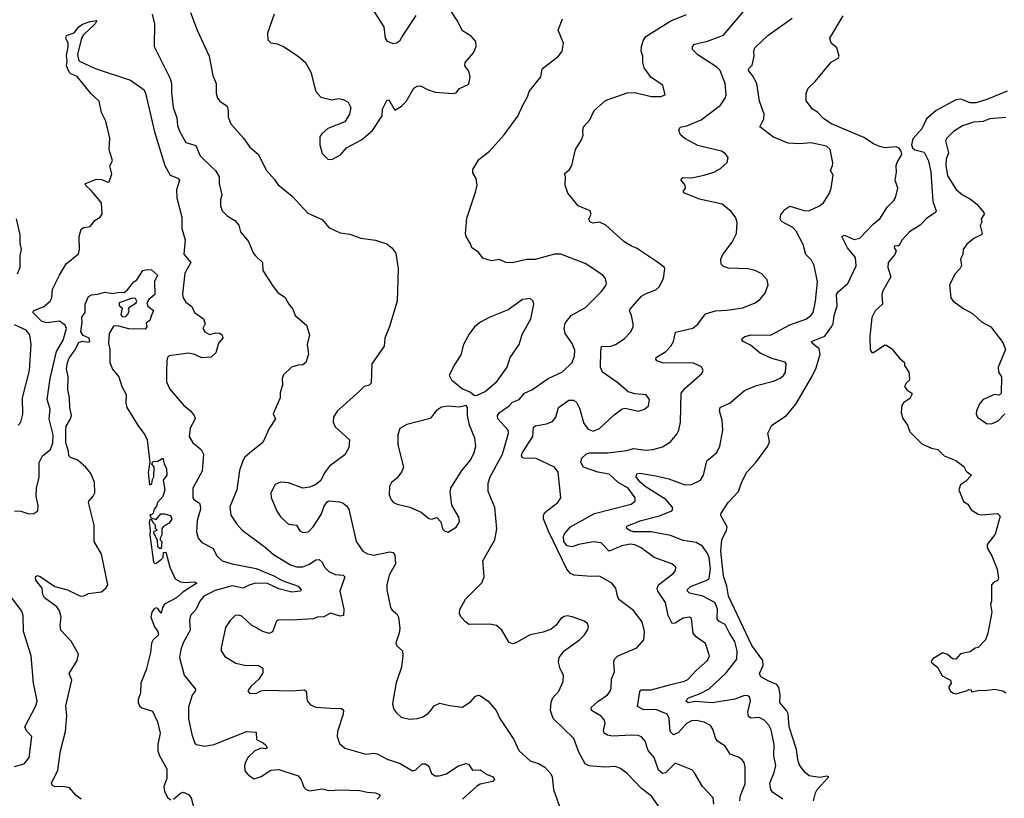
# Model space of a CAD drawing. Extents: x 2056909 to 2160450, y 827444 to 1016825.
# Tile 17 of 256: x 2080547 to 2086657, y 856151 to 860980. Entities that reach past the tile are written whole.
import ezdxf

# ---------------------------------------------------------------- set-up
doc = ezdxf.new("R2010")
doc.units = 0

msp = doc.modelspace()

# ---------------------------------------------------------------- linework, layer by layer
at = {"layer": '0CON10XD'}
for points in [[(2082485, 860112.5), (2082538.8, 860141.2), (2082575, 860186.2), (2082667.5, 860235), (2082736.6, 860293.4), (2082796.8, 860383.2), (2082798.8, 860425), (2082825, 860480), (2082835, 860482.5), (2082843.9, 860473.9), (2082875, 860420), (2082916.1, 860443.9), (2082945, 860472.5), (2082993.3, 860555), (2083011.2, 860568.8), (2083035, 860570), (2083077, 860547), (2083125, 860531.2), (2083235, 860523.3), (2083255, 860527.5), (2083276.4, 860553.6), (2083335, 860580), (2083342.5, 860625), (2083335, 860660), (2083310, 860695), (2083311.2, 860715), (2083363.3, 860775), (2083380, 860815), (2083377.5, 860845), (2083348.8, 860878.8), (2083295, 860911.2), (2083261.9, 860975), (2083173, 861113)], [(2081607.5, 861025), (2081648.8, 860915), (2081722.9, 860755), (2081745.6, 860635), (2081765.6, 860585), (2081766.9, 860525), (2081774.5, 860494.5), (2081788.8, 860475), (2081835, 860443.3), (2081841.9, 860415), (2081840, 860375), (2081857.5, 860335), (2081935.5, 860245.5), (2081975, 860190), (2082026.1, 860146.1), (2082078.6, 860045), (2082128.5, 859988.5), (2082148.8, 859958.8), (2082238.8, 859885), (2082335, 859781.2), (2082425, 859741.2), (2082465, 859691.2), (2082535, 859659.2), (2082595, 859650.8), (2082665, 859626), (2082755, 859613.8), (2082825, 859590), (2082855.9, 859565.9), (2082881.7, 859531.7), (2082895.8, 859435), (2082889.2, 859235), (2082842.3, 859077.7), (2082813.3, 859005), (2082809.2, 858955), (2082732.5, 858845), (2082728, 858725), (2082715.6, 858714.4), (2082684.3, 858705.7), (2082655, 858676.7), (2082517.9, 858552.1), (2082494.2, 858515), (2082491.9, 858485), (2082505, 858456), (2082592.9, 858375), (2082590, 858325), (2082565, 858281.2), (2082469.1, 858210.9), (2082439.1, 858170.9), (2082415, 858123.3), (2082383.3, 858095), (2082345, 858080.6), (2082305, 858074.4), (2082215, 858107.5), (2082165, 858111.2), (2082133, 858097), (2082106.2, 858045), (2082107.7, 858017.7), (2082141.9, 857931.9), (2082167.1, 857895), (2082215, 857851.9), (2082265, 857846.2), (2082285, 857810), (2082305, 857799.2), (2082340, 857805), (2082369.2, 857835), (2082418.3, 857911.7), (2082437, 857963), (2082455, 857990), (2082465, 857996.2), (2082530.8, 857990.8), (2082555, 857982), (2082576, 857965), (2082588.6, 857945), (2082634.2, 857745), (2082676.2, 857685), (2082705, 857668), (2082745, 857658.6), (2082845, 857679.2), (2082865.7, 857675.7), (2082875, 857660), (2082878.8, 857605), (2082839.2, 857535), (2082826.1, 857476.1), (2082826, 857445), (2082848.8, 857335), (2082857.7, 857317.7), (2082886.7, 857295), (2082898.8, 857275), (2082905.9, 857204.1), (2082902, 857175), (2082880.8, 857115), (2082887.7, 857097.7), (2082922, 857065), (2082924.2, 857035), (2082916, 856965), (2082882.4, 856867.6), (2082864, 856764), (2082860.8, 856735), (2082869.2, 856705), (2082882.6, 856682.6), (2082913.8, 856655), (2082965, 856642.9), (2083016.1, 856646.1), (2083045, 856654.3), (2083082.8, 856677.2), (2083095.4, 856694.6), (2083119.2, 856725), (2083155, 856741.4), (2083215, 856726.2), (2083295, 856716.7), (2083347.3, 856752.7), (2083375.9, 856784.1), (2083395, 856790), (2083407, 856787), (2083455, 856753.8), (2083502.9, 856695), (2083526.3, 856646.3), (2083612.5, 856515), (2083645, 856447.5), (2083713.9, 856383.9), (2083766.6, 856366.6), (2083805.4, 856345.4), (2083843.4, 856303.4), (2083850.6, 856285), (2083858.6, 856205), (2083908.6, 856065)], [(2083005, 861006.7), (2082923.8, 860885), (2082905, 860846.7), (2082885, 860833.8), (2082865, 860830), (2082830, 860845), (2082817.5, 860865), (2082808.8, 860935), (2082749.3, 861029.3)], [(2085014.7, 856135), (2085020.4, 856169.6), (2085049.3, 856240.7), (2085048.9, 856345), (2085043.2, 856373.2), (2085030.9, 856390.9), (2085007.4, 856407.4), (2084955, 856426), (2084924.2, 856475), (2084878, 856505), (2084865, 856526.7), (2084849.1, 856579.1), (2084832.7, 856602.7), (2084793.6, 856623.6), (2084744.6, 856634.6), (2084715, 856631.8), (2084684.5, 856615), (2084635, 856560), (2084605, 856544.5), (2084582.7, 856565), (2084577.2, 856647.2), (2084563.9, 856673.9), (2084495, 856703.1), (2084420.9, 856700.9), (2084380.2, 856720.2), (2084395.5, 856814.5), (2084403.8, 856825), (2084465, 856824.2), (2084587.1, 856857.1), (2084672.6, 856877.4), (2084692.7, 856887.3), (2084745.6, 856945), (2084815.6, 857005), (2084827.5, 857035), (2084801.8, 857111.8), (2084745, 857153.3), (2084726.4, 857175), (2084716.4, 857266.4), (2084704.2, 857274.2), (2084665, 857269.1), (2084615, 857236.5), (2084595, 857235.8), (2084570.9, 857285), (2084554.5, 857365), (2084507.8, 857435), (2084503.1, 857455), (2084511.4, 857475), (2084602.5, 857545), (2084615.8, 857565), (2084618, 857585), (2084593.3, 857605), (2084484.6, 857644.6), (2084402.5, 857705), (2084365, 857723.1), (2084335, 857726.8), (2084283.6, 857716.3), (2084205, 857683.8), (2084156, 857736), (2084107.8, 857742.2), (2084015, 857726), (2083975, 857710.7), (2083945, 857716.9), (2083923.5, 857745), (2083920.9, 857775), (2083928.2, 857791.8), (2083965.3, 857834.7), (2084112.9, 857917.1), (2084342, 857975), (2084365.4, 857994.6), (2084365.7, 858014.3), (2084322.9, 858075), (2084260.6, 858110.6), (2084205, 858161), (2084134.7, 858174.7), (2084044.6, 858204.6), (2084029.1, 858235), (2084035, 858261.6), (2084065, 858287), (2084085, 858294.2), (2084195, 858293.2), (2084315, 858308.8), (2084355, 858321.1), (2084435, 858311.2), (2084475.4, 858314.6), (2084535, 858332), (2084585, 858362), (2084625, 858408.8), (2084637.1, 858435), (2084646.6, 858483.4), (2084652.2, 858665), (2084675.4, 858694.6), (2084778.8, 858785), (2084788.8, 858805), (2084776.8, 858826.8), (2084729.1, 858849.1), (2084535, 858852.7), (2084501.2, 858865), (2084494, 858875), (2084497.5, 858885), (2084557.3, 858922.7), (2084587.8, 858955), (2084604.5, 858985), (2084617.1, 859042.9), (2084725, 859068.1), (2084755, 859092.5), (2084803.3, 859156.7), (2084865, 859174.4), (2084935, 859177.8), (2085035, 859193.5), (2085111.2, 859225), (2085138.8, 859245), (2085173.8, 859285), (2085191.2, 859335), (2085185, 859367.5), (2085151.2, 859405), (2085110, 859425), (2085065, 859435.6), (2084945, 859438.6), (2084915, 859449.2), (2084900, 859465), (2084897.5, 859495), (2084910.6, 859525), (2084968.8, 859601.2), (2084994.4, 859655), (2084998.3, 859721.7), (2084991.7, 859751.7), (2084961.3, 859791.3), (2084905, 859835.9), (2084765, 859868.2), (2084672.5, 859905), (2084663.3, 859915), (2084678.8, 859935), (2084676.7, 859955), (2084650.8, 859985), (2084654, 859995), (2084665, 860000.8), (2084715, 860000), (2084794.6, 860015.4), (2084855, 860034.5), (2084895, 860058), (2084937.5, 860095), (2084943.3, 860125), (2084925, 860150), (2084902.5, 860165), (2084755, 860200.8), (2084673.4, 860243.4), (2084646.8, 860266.8), (2084636.7, 860295), (2084645, 860314), (2084687.4, 860322.6), (2084775, 860358.9), (2084895, 860450.8), (2084925, 860493.8), (2084931.4, 860515), (2084924.4, 860585), (2084892.9, 860665), (2084872.5, 860685), (2084755, 860762.5), (2084721.2, 860795), (2084722.5, 860815), (2084735, 860827.8), (2084815, 860846.4), (2084915, 860883.5), (2085039.1, 861030.9)], [(2080515, 857934.3), (2080555, 857931.4), (2080605, 857916), (2080635, 857916.7), (2080660, 857935), (2080663, 857967), (2080648.8, 858025), (2080652.5, 858075), (2080667.3, 858142.7), (2080668.1, 858235), (2080688.9, 858275), (2080739.4, 858315), (2080752.1, 858355), (2080754.5, 858405.5), (2080730, 858505), (2080736.9, 858565), (2080717.1, 858625), (2080735.9, 858755), (2080776.6, 858923.4), (2080817.8, 858992.2), (2080838.5, 859065), (2080830.5, 859085), (2080795, 859111.1), (2080715, 859101.2), (2080685, 859107.8), (2080629.5, 859165), (2080635, 859177.5), (2080695, 859200.4), (2080735.7, 859234.3), (2080745.9, 859255), (2080751.9, 859308.1), (2080793.8, 859395), (2080835, 859466.9), (2080911.7, 859528.3), (2080919.2, 859555), (2080916, 859635), (2080929.7, 859680.3), (2080945, 859692), (2080985, 859696.7), (2081015, 859737.5), (2081047.5, 859755), (2081060, 859775), (2081054.2, 859845), (2080991.7, 859921.7), (2080956, 859955), (2080956.7, 859965), (2081025, 859991.2), (2081055, 859989.4), (2081095, 859972), (2081102.5, 859975), (2081120, 860025), (2081107, 860073), (2081123.3, 860105), (2081102, 860175), (2081106.2, 860245), (2081095, 860300), (2081080, 860355), (2081055.7, 860405), (2081041.4, 860475), (2080990.8, 860520.8), (2080905, 860627.1), (2080865, 860644.2), (2080855.4, 860655.4), (2080837.3, 860695), (2080841.5, 860725), (2080837.7, 860757.7), (2080848.8, 860811.2), (2080847.3, 860835), (2080834.6, 860865), (2080838.3, 860881.7), (2080885, 860899.4), (2080914.6, 860935.4), (2080937.8, 860952.2), (2080985, 860970), (2081025.7, 860975.7), (2081015.6, 860955), (2080944.1, 860885.9), (2080930.5, 860865), (2080907.1, 860765), (2080914.4, 860725), (2081015, 860677.5), (2081235, 860606.2), (2081319.1, 860545), (2081328.7, 860525), (2081384, 860285), (2081447.6, 860075), (2081480.9, 860015), (2081527.6, 859997.6), (2081538.7, 859985), (2081520.5, 859925), (2081522.4, 859875), (2081552.7, 859755), (2081552.8, 859685), (2081574.6, 859615), (2081566.2, 859526.2), (2081610, 859475), (2081571.9, 859408.1), (2081557.4, 859277.4), (2081561.5, 859255), (2081577.8, 859227.8), (2081615, 859201.2), (2081632, 859165), (2081687.1, 859125), (2081698.2, 859095), (2081684.3, 859065), (2081695.6, 859045), (2081725, 859028.8), (2081765, 859038.2), (2081786.7, 859036.7), (2081804.3, 859025), (2081808.1, 859005), (2081780.9, 858975), (2081765.2, 858914.7), (2081735, 858888.2), (2081675, 858882.9), (2081633.4, 858903.4), (2081595, 858911.8), (2081475, 858895.5), (2081465.3, 858884.7), (2081461.4, 858865), (2081459.3, 858799.3), (2081458.1, 858735), (2081478.8, 858688.8), (2081565, 858587.5), (2081605, 858556.2), (2081630.8, 858525), (2081636.2, 858505), (2081605, 858447.5), (2081599.2, 858395), (2081621.2, 858355), (2081674.2, 858314.2), (2081688.6, 858285), (2081680.3, 858179.7), (2081622.2, 858075), (2081621.2, 858015), (2081627.5, 858005), (2081662.7, 857982.7), (2081667.9, 857967.9), (2081668.4, 857945), (2081649, 857875), (2081645.4, 857805), (2081655, 857764.2), (2081676.8, 857736.8), (2081745, 857702), (2081770, 857655), (2081804, 857625), (2081865.2, 857605.2), (2082015, 857575.8), (2082125, 857530.7), (2082175, 857502.2), (2082275, 857467.3), (2082294.4, 857445), (2082290, 857435), (2082235, 857429.4), (2082155, 857450.5), (2082085, 857482.8), (2082012.5, 857485), (2081974.4, 857475), (2081935, 857453.9), (2081865, 857468.2), (2081759.4, 857440.6), (2081690, 857405), (2081665.5, 857375), (2081642.9, 857325), (2081606.7, 857285), (2081600.9, 857255), (2081605.4, 857194.6), (2081561.1, 857115), (2081546.3, 857073.7), (2081539.3, 857025), (2081567.5, 856915), (2081638.3, 856828.3), (2081636.2, 856815), (2081618.3, 856791.7), (2081595, 856717.5), (2081595.3, 856645), (2081601.3, 856615), (2081615, 856547.5), (2081635, 856494.3), (2081645, 856485.7), (2081695, 856474.3), (2081755, 856484.3), (2081955, 856566.5), (2082015, 856562.5), (2082016.7, 856515), (2082058, 856495), (2082075, 856481.2), (2082083.3, 856465), (2082075, 856458.8), (2082045, 856462.9), (2082006, 856445), (2081965, 856405.7), (2081948.6, 856375), (2081942.7, 856352.7), (2081945, 856322.5), (2081966.7, 856295), (2082002.9, 856272.9), (2082045, 856285.8), (2082105, 856325.6), (2082155, 856329.2), (2082275, 856290), (2082294, 856265), (2082311.2, 856221.2), (2082325.7, 856205.7), (2082345, 856197.1), (2082425, 856210.8), (2082465, 856198.9), (2082535, 856204.1), (2082655, 856199.1), (2082705, 856190.4)], [(2081369.4, 861015), (2081382.9, 860955), (2081382, 860815), (2081481.4, 860615), (2081488.6, 860585), (2081488.3, 860528.3), (2081499.2, 860435), (2081522.4, 860372.4), (2081526.7, 860325), (2081541.9, 860285), (2081579.1, 860219.1), (2081640, 860200), (2081667.5, 860135), (2081735, 860070.6), (2081761.9, 860045), (2081784.3, 860005), (2081785.8, 859965), (2081801.2, 859895), (2081793.6, 859863.6), (2081793.3, 859825), (2081803.8, 859795), (2081834.2, 859764.2), (2081883.3, 859735), (2081908, 859705), (2081916.7, 859665), (2081966.2, 859605), (2081996.7, 859535), (2082010, 859515), (2082053.3, 859475), (2082056.7, 859425), (2082120, 859325), (2082148.3, 859288.3), (2082195, 859257.5), (2082217.5, 859215), (2082242.5, 859185), (2082257.5, 859145), (2082327.5, 859085), (2082346.1, 859026.1), (2082331.2, 858965), (2082340, 858905), (2082323.3, 858855), (2082305, 858838.8), (2082275, 858838), (2082234.3, 858825.7), (2082185, 858776.7), (2082176.2, 858755), (2082178.8, 858715), (2082163.9, 858666.1), (2082163.3, 858635), (2082120, 858535), (2082133.8, 858505), (2082094.7, 858445.3), (2082055, 858358.8), (2081985, 858302.5), (2081945, 858267.1), (2081932.5, 858245), (2081912.2, 858185), (2081895.6, 858065), (2081850.7, 857959.3), (2081858.3, 857908.3), (2081895, 857850.8), (2081927.5, 857815), (2082069.8, 857709.8), (2082122.7, 857662.7), (2082228.3, 857598.3), (2082265, 857586.2), (2082305, 857587.1), (2082345, 857602.7), (2082385, 857630.9), (2082405, 857631.5), (2082424.5, 857615), (2082438.1, 857585), (2082465, 857558.6), (2082505, 857540), (2082555.4, 857535.4), (2082565.4, 857525.4), (2082532.9, 857435), (2082558.5, 857325), (2082556.7, 857285), (2082535, 857280.8), (2082475, 857298.6), (2082434.1, 857275.9), (2082395, 857273.8), (2082367.5, 857265), (2082234.2, 857255.8), (2082155, 857258.8), (2082140.8, 857249.2), (2082116.5, 857183.5), (2082095, 857174.3), (2082056.4, 857186.4), (2081986, 857225), (2081925, 857280.8), (2081905, 857287.5), (2081885, 857284.2), (2081852.9, 857255), (2081825, 857210), (2081796.7, 857085), (2081798.1, 857065), (2081820.6, 857030.6), (2081888.9, 856988.9), (2081942.7, 856977.3), (2082030, 856975), (2082055, 856957.5), (2082055, 856930), (2082030.7, 856889.3), (2081981.2, 856845), (2081967.5, 856825), (2081962.5, 856815), (2081973, 856803), (2082015, 856802), (2082042.7, 856817.3), (2082075, 856822.5), (2082235, 856818.6), (2082314.4, 856824.4), (2082325.8, 856815), (2082330.8, 856755), (2082350.9, 856730.9), (2082385, 856717.1), (2082475, 856710.8), (2082545, 856708), (2082557.5, 856697.5), (2082555, 856672.5), (2082520, 856565), (2082518, 856535), (2082531.7, 856491.7), (2082565, 856462), (2082695, 856426), (2082745, 856430.8), (2082765, 856427.1), (2082826.7, 856395), (2082908.1, 856368.1), (2082985, 856321.9), (2083005, 856327.1), (2083045, 856364.4), (2083065, 856364.3), (2083085, 856351.2), (2083103.1, 856305), (2083125, 856290.6), (2083150.3, 856289.7), (2083195, 856303.3), (2083265, 856351.5), (2083315, 856368.1), (2083332.1, 856362.1), (2083356.7, 856325), (2083405, 856328.5), (2083448.5, 856298.5), (2083485, 856283.8), (2083493.8, 856265), (2083483.3, 856255), (2083405, 856238.2), (2083381.4, 856225), (2083295.7, 856145)], [(2082126.1, 861013.9), (2082084.3, 860895.7), (2082086.1, 860856.1), (2082105, 860836.7), (2082145, 860831.2), (2082185, 860813.8), (2082275, 860753.8), (2082321.2, 860715), (2082353.8, 860655), (2082376, 860565), (2082384.3, 860534.3), (2082415, 860500), (2082485, 860482.5), (2082525, 860491.2), (2082555, 860486), (2082585, 860468.8), (2082602, 860435), (2082594, 860395), (2082565, 860346.2), (2082460, 860305), (2082423.3, 860275), (2082408.8, 860255), (2082408.8, 860205), (2082425, 860150), (2082460, 860115), (2082485, 860112.5)], [(2084566.2, 856025), (2084466.7, 856165), (2084405, 856212), (2084317.5, 856305), (2084275, 856337.1), (2084245, 856347.8), (2084175, 856344.3), (2084081.7, 856351.7), (2084055.9, 856365.9), (2084016.7, 856436.7), (2083985, 856522), (2083857.3, 856647.3), (2083840.5, 856695), (2083845, 856746.7), (2083855.8, 856774.2), (2083893.1, 856815), (2083919.2, 856875), (2083921.4, 856915), (2083901.2, 856955), (2083890, 856995), (2083894.4, 857025), (2083924.7, 857065.3), (2084021.4, 857135), (2084052.5, 857165), (2084072.7, 857197.3), (2084076, 857215), (2084070, 857235), (2084050.3, 857250.3), (2083975, 857275.8), (2083945, 857282), (2083925, 857278.8), (2083904.1, 857265.9), (2083876.2, 857225), (2083845, 857200.8), (2083795, 857180.8), (2083715, 857166), (2083626.7, 857115), (2083605, 857108.6), (2083585, 857118), (2083538, 857195), (2083505, 857222.5), (2083465, 857231.5), (2083335, 857230), (2083312.5, 857245), (2083285, 857276.2), (2083276.6, 857296.6), (2083277.4, 857322.6), (2083313.8, 857386.2), (2083415, 857488), (2083430, 857525), (2083427.1, 857552.9), (2083420.6, 857625), (2083495.4, 857754.6), (2083506.9, 857823.1), (2083496.5, 857955), (2083453.5, 858053.5), (2083453.9, 858105), (2083466.7, 858145), (2083543.7, 858285), (2083581.1, 858415), (2083577.5, 858435), (2083514.5, 858505), (2083512.1, 858525), (2083525, 858543.3), (2083584.6, 858585.4), (2083605, 858607.5), (2083645.7, 858624.3), (2083679.2, 858665), (2083725, 858685.6), (2083825.4, 858754.6), (2083915, 858795.7), (2083975.4, 858854.6), (2083990, 858895), (2083990.9, 858930.9), (2083975, 858972), (2083931.5, 859035), (2083925.4, 859065), (2083932.1, 859097.9), (2083968.1, 859145), (2084057.5, 859195), (2084155, 859292.5), (2084182.1, 859327.9), (2084187.5, 859345), (2084182.5, 859375), (2084165, 859395.7), (2084055, 859469.1), (2083905, 859526.4), (2083865, 859526.4), (2083745, 859492.5), (2083695, 859492.5), (2083602.7, 859472.7), (2083563.9, 859473.9), (2083525, 859493.8), (2083474.3, 859484.3), (2083421.7, 859501.7), (2083395, 859537.5), (2083352.5, 859565), (2083345, 859590), (2083317.5, 859635), (2083313.3, 859655), (2083321.7, 859748.3), (2083375, 859910), (2083386.2, 859955), (2083381.7, 859981.7), (2083380, 859995), (2083359.5, 860029.5), (2083358, 860052), (2083395.8, 860114.2), (2083462.5, 860165), (2083553.5, 860266.5), (2083638.5, 860381.5), (2083670.6, 860455), (2083699.1, 860500.9), (2083708, 860535), (2083781.2, 860625), (2083788.8, 860675), (2083890, 860755), (2083913.3, 860785), (2083921.2, 860835), (2083889.2, 860915), (2083916.2, 860985)], [(2084853.6, 856115), (2084850.6, 856155), (2084784, 856224), (2084735, 856310), (2084717.9, 856327.9), (2084615, 856368.6), (2084555, 856310), (2084535, 856305.6), (2084511.8, 856325), (2084484.6, 856404.6), (2084446.9, 856446.9), (2084428.9, 856505), (2084405, 856531.9), (2084385, 856540.5), (2084343.1, 856543.1), (2084225, 856537.3), (2084193.6, 856543.6), (2084174.3, 856555), (2084168.9, 856575), (2084180.5, 856615), (2084176.2, 856636.2), (2084155, 856660.6), (2084096.2, 856695), (2084093.9, 856713.9), (2084135, 856752.7), (2084195, 856792.5), (2084209.2, 856810.8), (2084217.3, 856835), (2084219.4, 856890.6), (2084238.9, 856935), (2084234.4, 856995), (2084238.6, 857015), (2084256.2, 857033.8), (2084283.9, 857046.1), (2084375.5, 857084.5), (2084420, 857135), (2084424.3, 857185), (2084409.4, 857245), (2084355, 857317.1), (2084265.8, 857385), (2084255.6, 857405), (2084245.6, 857455.6), (2084221.2, 857485), (2084145, 857528.9), (2084095, 857526.5), (2083985, 857535.5), (2083965, 857545.5), (2083943, 857573), (2083827.8, 857807.8), (2083797.3, 857885), (2083796.9, 857905), (2083806.3, 857923.7), (2083886, 857985), (2083905.8, 858014.2), (2083889.1, 858175), (2083865, 858204.6), (2083751.7, 858258.3), (2083675, 858260.6), (2083664.6, 858264.6), (2083661.1, 858275), (2083666.4, 858295), (2083732, 858395), (2083735, 858452.9), (2083747.6, 858462.4), (2083816.8, 858473.2), (2083852.3, 858487.7), (2083874.5, 858515), (2083891.1, 858575), (2083955, 858621.4), (2083985, 858620), (2084005, 858604.2), (2084021.7, 858571.7), (2084047.5, 858475), (2084075, 858440.6), (2084105, 858427.5), (2084145, 858445.8), (2084235, 858529.2), (2084285, 858566), (2084305, 858570), (2084387, 858553), (2084425, 858564.3), (2084449.2, 858585), (2084455.6, 858625), (2084435, 858654), (2084365, 858659.2), (2084322.1, 858672.1), (2084258.3, 858728.3), (2084164.5, 858794.5), (2084150.8, 858825), (2084152.4, 858922.4), (2084157.5, 858952.5), (2084215, 858954.5), (2084245, 858966.7), (2084298.8, 859001.2), (2084340, 859045), (2084352.9, 859075), (2084352.9, 859095), (2084343.1, 859145), (2084330.6, 859175), (2084334.3, 859185), (2084406, 859265), (2084435, 859282.9), (2084495, 859305.8), (2084515, 859324.2), (2084542, 859375), (2084550, 859435), (2084545.9, 859445.9), (2084505.6, 859475.6), (2084375, 859563.3), (2084342.5, 859575), (2084295, 859603.8), (2084183.3, 859705), (2084145, 859723.8), (2084105, 859719.2), (2084085, 859726.2), (2084078, 859745), (2084093.8, 859775), (2084086.7, 859795), (2084012.5, 859825), (2083948, 859905), (2083931.2, 859955), (2083933.3, 860005), (2083927.5, 860025), (2083958.3, 860051.7), (2083973.3, 860075), (2083996.7, 860175), (2084033.3, 860235), (2084043.3, 860265), (2084041.7, 860288.3), (2084046.2, 860315), (2084085, 860360), (2084111.9, 860418.1), (2084181.3, 860478.7), (2084316.1, 860526.1), (2084365, 860529.2), (2084465, 860504.4), (2084525.7, 860504.3), (2084552.5, 860515), (2084538.8, 860575), (2084465, 860621.2), (2084422.1, 860682.1), (2084414.3, 860715), (2084414.2, 860755), (2084404, 860785), (2084405.8, 860815), (2084417, 860853), (2084432, 860875), (2084587.8, 860972.2), (2084685, 861012.2)], [(2085472.9, 856135), (2085484.4, 856185), (2085496.4, 856205), (2085568.8, 856285), (2085555, 856289.2), (2085510.6, 856280.6), (2085445, 856290.8), (2085420.9, 856310.9), (2085386.8, 856356.8), (2085375, 856392.5), (2085367.5, 856455), (2085322.1, 856595), (2085315.3, 856675.3), (2085305.9, 856695.9), (2085264.5, 856745), (2085265.5, 856795), (2085258.3, 856838.3), (2085245, 856857.3), (2085195, 856876.9), (2085146.2, 856905), (2085138, 856925), (2085159.5, 856975), (2085158.7, 857005), (2085089.4, 857099.4), (2084944.7, 857405), (2084935, 857467.5), (2084915, 857528.8), (2084898.6, 857685), (2084904.7, 857755), (2084933.5, 857815), (2084937.1, 857835), (2084896.7, 857905), (2084896.7, 857915), (2084944, 857985), (2085006.9, 858053.1), (2085028.2, 858115), (2085058.4, 858175), (2085115.8, 858234.2), (2085189.1, 858335), (2085198.9, 858365), (2085189.2, 858415), (2085213.3, 858465), (2085305, 858525.6), (2085363.7, 858596.3), (2085462.4, 858765), (2085488.2, 858821.8), (2085514.2, 858905), (2085508.2, 858938.2), (2085464.4, 858975), (2085460, 858985), (2085542.1, 859017.9), (2085585.2, 859074.8), (2085594.8, 859095.2), (2085600.6, 859145), (2085620, 859205), (2085615, 859275.6), (2085627.1, 859295), (2085686.7, 859345), (2085736.4, 859453.6), (2085733.9, 859505), (2085683.2, 859565), (2085647.5, 859635), (2085665, 859644.4), (2085725, 859617.9), (2085760, 859625), (2085845.8, 859714.2), (2085884.5, 859745), (2085930.9, 859819.1), (2085970.3, 859859.7), (2085981.2, 859875), (2085995.8, 859935), (2085980, 859985), (2085987.1, 860035), (2085985.6, 860075.6), (2085990.8, 860095), (2086021.3, 860145), (2086017.1, 860165), (2086005, 860182.7), (2085985, 860192.3), (2085915.7, 860185.8), (2085885, 860193.4), (2085845, 860210.9), (2085785, 860250.3), (2085584, 860335), (2085536.2, 860365), (2085496.8, 860406.8), (2085466.7, 860425), (2085427, 860477), (2085426.7, 860525), (2085440, 860555), (2085483.9, 860596.1), (2085582.3, 860717.7), (2085625, 860742.5), (2085632.5, 860755), (2085617.5, 860805), (2085583.3, 860835), (2085573.8, 860865), (2085656, 861005)], [(2085118.2, 858711.8), (2085225, 858739.4), (2085265, 858758), (2085285.5, 858774.5), (2085298.8, 858795), (2085303.3, 858845), (2085296, 858856), (2085215, 858878.2), (2085141.5, 858911.5), (2085081.9, 858961.9), (2085036.7, 858985), (2085028.8, 858995), (2085032, 859005), (2085046.2, 859015), (2085085, 859026.1), (2085206.6, 859023.4), (2085325, 859087.1), (2085425, 859122.5), (2085455.3, 859144.7), (2085471.5, 859165), (2085484.4, 859235), (2085497.1, 859355), (2085477.5, 859455), (2085459.3, 859489.3), (2085424.4, 859525), (2085408.6, 859585), (2085365, 859668.8), (2085345, 859692), (2085275, 859728.8), (2085265.6, 859745.6), (2085270.9, 859769.1), (2085295, 859803.4), (2085325, 859824.1), (2085415, 859796.1), (2085444.6, 859795.4), (2085506.1, 859823.9), (2085534, 859845), (2085572, 859905), (2085582, 859935), (2085593.8, 860015), (2085578.8, 860045), (2085591.2, 860075), (2085591.7, 860091.7), (2085576.7, 860175), (2085552.5, 860195), (2085455.7, 860215.7), (2085385, 860211.1), (2085315, 860215.5), (2085225, 860251.2), (2085140, 860315), (2085164, 860365), (2085166, 860395), (2085136.9, 860475), (2085121.6, 860585), (2085094.3, 860634.2), (2085068.6, 860665), (2085070, 860675), (2085092.7, 860697.3), (2085103.8, 860755), (2085102, 860785), (2085109.2, 860805), (2085188.3, 860881.7), (2085341, 860989)], [(2086675, 860537.9), (2086547.5, 860485), (2086482, 860465), (2086444.1, 860464.1), (2086386.5, 860486.5), (2086355, 860483.6), (2086233.6, 860416.4), (2086174.8, 860365.2), (2086145, 860303.8), (2086089.6, 860240.4), (2086081, 860205), (2086087.3, 860185), (2086102.2, 860172.2), (2086158.9, 860158.9), (2086186.1, 860105), (2086200.6, 860035), (2086213.1, 859853.1), (2086233.8, 859795), (2086230, 859785), (2086175, 859750), (2086134.7, 859705), (2086068.5, 859665), (2086023.3, 859615), (2086005, 859582.5), (2085995, 859576.7), (2085975, 859577.5), (2085972.5, 859565), (2085986.1, 859546.1), (2085978, 859525), (2085935.4, 859474.6), (2085933, 859443), (2085952, 859385), (2085901.1, 859295), (2085896.9, 859275), (2085900.8, 859215), (2085855, 859174.2), (2085835, 859133.3), (2085821.5, 859015), (2085825, 858932.5), (2085835, 858916.7), (2085845, 858916.7), (2085915, 858963.3), (2085925, 858962.5), (2085959.5, 858939.5), (2086003.6, 858883.6), (2086037.5, 858855), (2086037.5, 858835), (2086063.3, 858795), (2086067.5, 858755), (2086067, 858743), (2086047.5, 858725), (2086037.5, 858705), (2086052.5, 858685), (2086082.5, 858665), (2086083.3, 858655), (2086069.5, 858630.5), (2086033.1, 858606.9), (2086021.2, 858588.8), (2086016, 858545), (2086026, 858506), (2086055.7, 858465.7), (2086070, 858425), (2086145, 858350), (2086205, 858322), (2086243.6, 858313.6), (2086282.5, 858275), (2086355.9, 858245.9), (2086405, 858210), (2086420.7, 858180.7), (2086452.5, 858155), (2086415, 858116.2)], [(2086665, 860373.6), (2086565.4, 860364.6), (2086525, 860349.6), (2086465, 860344.1), (2086398.1, 860321.9), (2086342.2, 860287.8), (2086300, 860245), (2086291.3, 860228.7), (2086310, 860155), (2086295.6, 860115), (2086294.5, 860075.5), (2086305, 860012.5), (2086357.4, 859927.4), (2086396.2, 859895), (2086447.8, 859867.8), (2086485.5, 859835.5), (2086528.8, 859785), (2086531.2, 859775), (2086512.5, 859745), (2086516.2, 859725), (2086506.1, 859703.9), (2086518.8, 859655), (2086513.3, 859645), (2086466.8, 859623.2), (2086425, 859588.8), (2086401.2, 859555), (2086398.8, 859525), (2086384, 859495), (2086390, 859455), (2086380, 859435), (2086351.4, 859405), (2086316, 859335), (2086323.8, 859255), (2086338.8, 859235), (2086405, 859186.2), (2086458.8, 859158.8), (2086515, 859106.2), (2086573.3, 859075), (2086648.3, 858978.3), (2086663.3, 858935), (2086618, 858825), (2086621.2, 858795), (2086640, 858765), (2086637.5, 858665), (2086625, 858652.5), (2086595, 858656.7), (2086525, 858624), (2086502.4, 858597.6), (2086484.4, 858555), (2086482.2, 858535), (2086490, 858515), (2086546.2, 858476.2), (2086576.7, 858473.3), (2086617.9, 858492.1), (2086660.8, 858535)], [(2080533.1, 859405), (2080550.8, 859445), (2080550, 859515), (2080558, 859555), (2080550, 859595), (2080550, 859645), (2080527.1, 859745)], [(2080928, 856145), (2080895, 856171.2), (2080855.5, 856215.5), (2080815, 856224.4), (2080765, 856222), (2080750.6, 856230.6), (2080744.4, 856245), (2080784.5, 856325), (2080800, 856445), (2080831.5, 856565), (2080840, 856665), (2080833.3, 856725), (2080870, 856885), (2080854.2, 856925), (2080903.3, 857005), (2080912.2, 857045), (2080866.9, 857126.9), (2080803.2, 857193.2), (2080798.6, 857225), (2080804.2, 857275), (2080794, 857315), (2080778.2, 857338.2), (2080701.4, 857395), (2080691.4, 857415), (2080686.2, 857455), (2080647.5, 857505), (2080646.2, 857525), (2080655, 857533.8), (2080675, 857527.1), (2080765, 857464.3), (2080845, 857443.3), (2080925, 857404.6), (2080945, 857406.4), (2080975, 857421.2), (2081055, 857432.8), (2081082.3, 857455), (2081093.3, 857475), (2081055.1, 857665.1), (2081009.7, 857745), (2081009, 857845), (2080974.4, 857985), (2080975.6, 857995), (2081004.3, 858025.8), (2081013.4, 858045), (2081011.9, 858111.9), (2080988.2, 858165), (2080956.3, 858206.3), (2080905, 858250.5), (2080862.2, 858265), (2080852.2, 858275), (2080849.5, 858305), (2080833.3, 858355), (2080833.2, 858433.2), (2080835, 858458.6), (2080863.4, 858505), (2080868.9, 858525), (2080858.2, 858575), (2080857.3, 858635), (2080846.1, 858685), (2080848.5, 858765), (2080838.5, 858815), (2080844, 858854), (2080855, 858881.9), (2080890.1, 858929.9), (2080915, 858977.5), (2080935, 858985.6), (2080975, 858980), (2080982.5, 858985), (2080977.5, 859005), (2080941.4, 859021.4), (2080927.5, 859045), (2080935.8, 859105), (2080932, 859135), (2080953.3, 859165), (2080953.6, 859216.4), (2080975, 859262.5), (2080995, 859273.3), (2081033, 859277), (2081075, 859290), (2081125, 859281.2), (2081165, 859291.4), (2081195, 859288.1), (2081215.5, 859304.5), (2081255, 859353.8), (2081275, 859367.5), (2081312.5, 859425), (2081338.8, 859431.2), (2081365, 859429.2), (2081403.3, 859395), (2081383.9, 859356.1), (2081386, 859275), (2081348, 859245), (2081335.7, 859225), (2081343.2, 859203.2), (2081376.7, 859176.7), (2081362.3, 859142.3), (2081355.8, 859114.2), (2081332.5, 859097.5), (2081336.2, 859075), (2081325, 859060), (2081225, 859064), (2081155, 859081.9), (2081130.3, 859079.7), (2081102.5, 859035), (2081098.1, 858975), (2081106.8, 858935), (2081106.4, 858855), (2081123.8, 858813.8), (2081163.3, 858765), (2081181.9, 858705), (2081207.8, 858655), (2081205.5, 858605), (2081212.2, 858575), (2081281.6, 858461.6), (2081324.4, 858405), (2081337.8, 858375), (2081354, 858235), (2081344.4, 858174.4), (2081353.3, 858095), (2081368.3, 858101.7), (2081370.7, 858129.3), (2081380, 858145), (2081382.5, 858205), (2081367.5, 858225), (2081375, 858240), (2081405, 858242.5), (2081435, 858260), (2081443.3, 858225), (2081458.6, 858195), (2081460, 858155), (2081437.5, 858125), (2081448, 858065), (2081435, 858023.3), (2081402.5, 857985), (2081396.4, 857963.6), (2081382.5, 857945), (2081375, 857920), (2081365, 857910), (2081355, 857910), (2081361.7, 857891.7), (2081395, 857880), (2081423.8, 857916.2), (2081444, 857916), (2081483.3, 857905), (2081491.2, 857885), (2081475, 857856.7), (2081441.7, 857838.3), (2081430, 857825), (2081430, 857785), (2081420, 857765), (2081420, 857755), (2081430, 857745), (2081425, 857700), (2081415, 857700), (2081405, 857710), (2081401.7, 857751.7), (2081380, 857795), (2081381.7, 857808.3), (2081400, 857815), (2081390, 857825), (2081390, 857845), (2081375, 857860), (2081368.3, 857878.3), (2081355, 857880), (2081350.8, 857859.2), (2081357.5, 857815), (2081354.5, 857785), (2081376.9, 857615), (2081385, 857606.9), (2081395, 857610.6), (2081426.7, 857635), (2081436.7, 857645), (2081440, 857675), (2081455, 857677.5), (2081478.8, 857585), (2081512.4, 857512.4), (2081545, 857493.5), (2081575, 857489.1), (2081633, 857493), (2081647.5, 857485), (2081560.2, 857429.7), (2081520.6, 857395), (2081445.6, 857354.4), (2081433.5, 857335), (2081425, 857300), (2081405, 857328.9), (2081395, 857332.7), (2081379.1, 857325), (2081367.2, 857305), (2081361.9, 857275), (2081384.7, 857215), (2081404.6, 857185), (2081407.9, 857165), (2081375.7, 857134.2), (2081366.2, 857113.8), (2081358.5, 857055), (2081332.6, 856947.4), (2081298.8, 856865), (2081296.3, 856805), (2081283.5, 856765), (2081283.4, 856745), (2081291.2, 856725), (2081305, 856711.8), (2081371.8, 856691.8), (2081402.9, 856625), (2081418.1, 856555), (2081403.6, 856485), (2081405.5, 856445), (2081415.5, 856415), (2081461.4, 856335), (2081460.8, 856275), (2081441.1, 856225), (2081445, 856193.8), (2081467.5, 856155), (2081485, 856141.4)], [(2081185, 859137.5), (2081205, 859138.8), (2081220, 859155), (2081226.2, 859175), (2081222.5, 859187.5), (2081230, 859200), (2081270, 859225), (2081273.8, 859235), (2081265, 859251.2), (2081245, 859254), (2081163.8, 859225), (2081165, 859207.5), (2081183, 859193), (2081175, 859150), (2081185, 859137.5)], [(2083370, 858650), (2083385, 858652), (2083435, 858674.2), (2083510.6, 858739.4), (2083571.4, 858825), (2083590.6, 858885), (2083646.2, 858965), (2083665, 859027.5), (2083718.8, 859125), (2083738, 859215), (2083733.3, 859235), (2083715, 859251.2), (2083667.5, 859245), (2083578.3, 859181.7), (2083465, 859136), (2083405.8, 859104.2), (2083371.7, 859078.3), (2083338.8, 859035), (2083302, 858965), (2083285, 858902.5), (2083246.4, 858843.6), (2083212.5, 858775), (2083227, 858747), (2083295, 858690), (2083345, 858670), (2083370, 858650)], [(2080538, 858465), (2080555.5, 858484.5), (2080566.3, 858533.7), (2080564.7, 858635), (2080607.9, 858805), (2080619.2, 858965), (2080609.5, 859025), (2080588.6, 859055), (2080515, 859087)], [(2085282.2, 856145), (2085219.3, 856189.3), (2085208.5, 856205), (2085201.8, 856245), (2085228.8, 856311.2), (2085238.2, 856355), (2085226.4, 856415), (2085228, 856485), (2085209.3, 856575), (2085195.4, 856605), (2085166.8, 856636.8), (2085135, 856651.6), (2085085, 856649.2), (2085069.3, 856659.3), (2085064.6, 856685), (2085082.5, 856755), (2085075, 856779.2), (2085065, 856787.8), (2085045, 856789.1), (2084984.5, 856765.5), (2084845, 856743.5), (2084739.3, 856750.7), (2084694.4, 856744.4), (2084680, 856755), (2084697.5, 856775), (2084765, 856799.6), (2084825, 856830.7), (2084930.5, 856929.5), (2084997.7, 857015), (2084998.7, 857065), (2084985, 857124.2), (2084951.1, 857175), (2084925, 857228.6), (2084885, 857250.6), (2084875, 857264), (2084876.1, 857326.1), (2084861.3, 857365), (2084785, 857405.6), (2084702.8, 857422.8), (2084690, 857435), (2084689.4, 857445), (2084710, 857465), (2084807.4, 857502.6), (2084825.3, 857515), (2084833.7, 857575), (2084824.4, 857644.4), (2084815, 857670), (2084783.5, 857715), (2084745, 857738.4), (2084665, 857749.6), (2084585, 857780.3), (2084465, 857804.8), (2084355, 857804), (2084335, 857809.7), (2084314.5, 857825), (2084312.7, 857835), (2084318.5, 857841.5), (2084404.4, 857874.4), (2084516.2, 857903.8), (2084593.8, 857935), (2084600, 857945), (2084595, 857959.2), (2084555.5, 858005), (2084429.1, 858085), (2084395, 858114), (2084373.1, 858145), (2084376.4, 858163.6), (2084395, 858167.5), (2084495, 858150.8), (2084575, 858131.8), (2084675, 858095.4), (2084715, 858096.7), (2084772, 858125), (2084790.6, 858155), (2084810, 858245), (2084873.3, 858295), (2084890.8, 858335), (2084909.4, 858435), (2084905.6, 858495), (2084890, 858555), (2084894, 858575), (2084956, 858605), (2085045, 858680.8), (2085118.2, 858711.8)], [(2083205, 857802.5), (2083255, 857833.3), (2083276.2, 857865), (2083271.2, 857895), (2083228.8, 857968.8), (2083218.3, 858051.7), (2083222.2, 858075), (2083291.4, 858185), (2083345, 858248.8), (2083368.1, 858295), (2083378.6, 858335), (2083371.4, 858385), (2083338.6, 858465), (2083326.4, 858526.4), (2083325.8, 858575.8), (2083318.3, 858588.3), (2083275, 858578.1), (2083205, 858582.9), (2083165, 858578), (2083133, 858557), (2083095, 858506.2), (2082950.5, 858469.5), (2082905.7, 858444.3), (2082892.9, 858405), (2082894.4, 858344.4), (2082928, 858205), (2082916.2, 858175), (2082885.7, 858134.3), (2082855, 858110), (2082842.5, 858085), (2082840, 858035), (2082852.3, 858002.3), (2082866, 857986), (2082890, 857975), (2082967.9, 857957.9), (2083037.5, 857925), (2083085, 857886.7), (2083105, 857883.3), (2083135, 857892.5), (2083160, 857865), (2083171.7, 857821.7), (2083185, 857807.5), (2083205, 857802.5)], [(2086415, 858116.2), (2086383.8, 858095), (2086373.9, 858063.9), (2086403, 857993), (2086430, 857975), (2086450.7, 857940.7), (2086495, 857913.3), (2086515, 857910), (2086615, 857917.5), (2086631.7, 857901.7), (2086599.5, 857790.5), (2086550, 857725), (2086551.2, 857705), (2086580, 857655), (2086611.7, 857571.7), (2086620, 857515), (2086615, 857502.5), (2086589.3, 857490.7), (2086576.7, 857475), (2086576.7, 857375), (2086570, 857355), (2086578.8, 857305), (2086553.8, 857175), (2086540, 857135), (2086495, 857087.5), (2086475, 857082.5), (2086445, 857060), (2086385, 857047.5), (2086355, 857013.3), (2086335, 857016.7), (2086305, 857043.8), (2086275, 857053.8), (2086215, 857018.8), (2086203.8, 857005), (2086203.3, 856995), (2086242.5, 856965), (2086270.5, 856910.5), (2086322.5, 856885), (2086326.4, 856863.6), (2086312.5, 856845), (2086312.5, 856835), (2086322.5, 856815), (2086337.5, 856805), (2086355, 856798.8), (2086422.5, 856817.5), (2086437, 856827), (2086450, 856825), (2086455, 856812.5), (2086501.7, 856821.7), (2086535, 856820), (2086595, 856828.6), (2086647.3, 856817.3), (2086665.7, 856805.7)], [(2080515, 856348.6), (2080575, 856366), (2080605.8, 856405), (2080622, 856535), (2080589.7, 856569.7), (2080580, 856595), (2080646.9, 856725), (2080655.7, 856755.7), (2080632.5, 856865), (2080617.6, 857035), (2080570.9, 857185), (2080569.1, 857285), (2080561.7, 857311.7), (2080485, 857412.5)], [(2081501.2, 856145), (2081545, 856184), (2081561.2, 856188.8), (2081595, 856175.8), (2081611.5, 856155), (2081631.8, 856075)], [(2082705, 856190.4), (2082755.9, 856185.9), (2082777.5, 856175), (2082783.3, 856165), (2082766, 856145)]]:
    msp.add_lwpolyline(points, dxfattribs=at)

doc.saveas('drawing.dxf')
